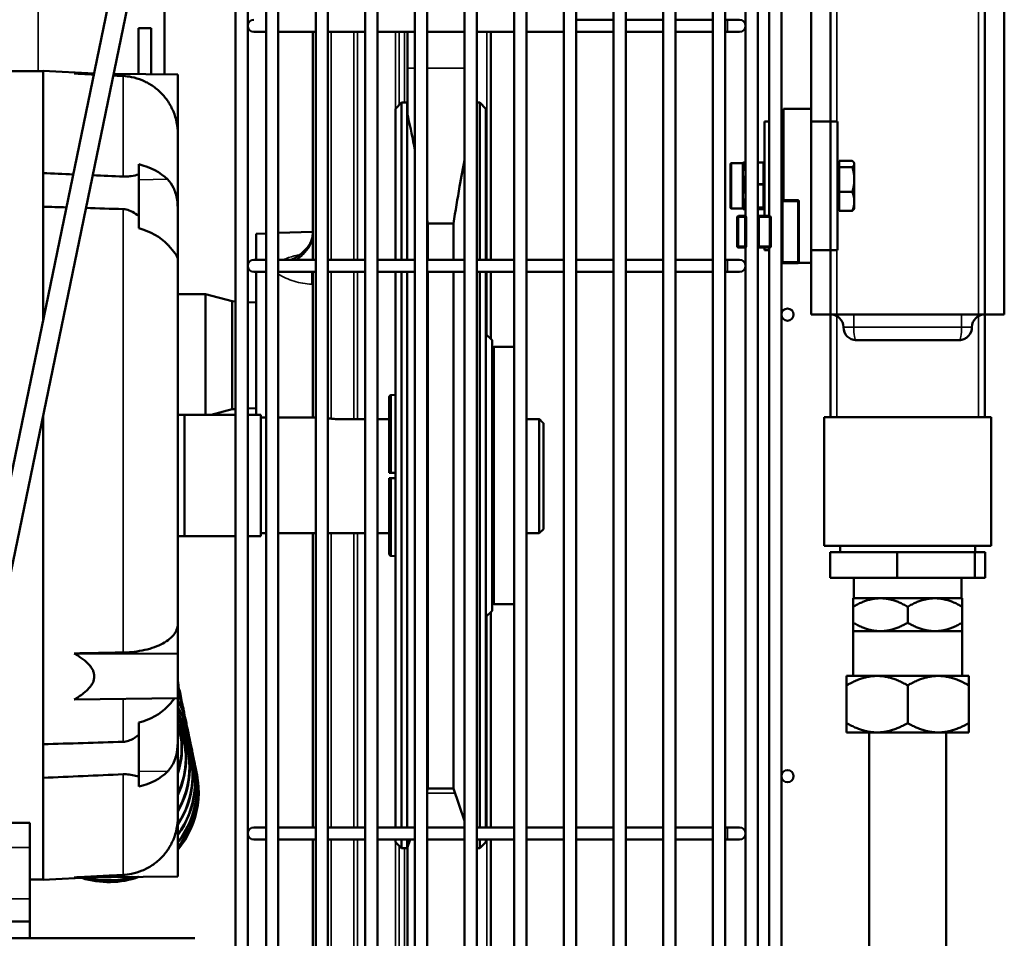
# Model space of a CAD drawing. Header units: inches. Extents: x 1 to 237, y 4 to 150.
# Tile 75 of 148: x 122 to 131, y 111 to 120. Entities that reach past the tile are written whole.
import ezdxf

# ---------------------------------------------------------------- set-up
doc = ezdxf.new("R2010")
doc.units = ezdxf.units.IN
doc.header["$LTSCALE"] = 7
doc.header["$MEASUREMENT"] = 0
for name, color, linetype, lineweight in [('Dimension (ANSI)', 7, 'Continuous', 25), ('Visible (ANSI)', 7, 'Continuous', 50), ('Visible Narrow (ANSI)', 7, 'Continuous', 35)]:
    doc.layers.add(name, color=color, linetype=linetype, lineweight=lineweight)
doc.styles.add('Dimension Text', font='tahoma.ttf')
doc.dimstyles.new('Dual Dimension', dxfattribs={"dimscale": 7, "dimtxt": 0.12, "dimasz": 0.098425, "dimexe": 0.125, "dimexo": 0.0625, "dimgap": 0.031496, "dimtad": 0, "dimtih": 1, "dimtoh": 1, "dimrnd": 1e-08, "dimzin": 4, "dimdsep": 46, "dimtxsty": 'Dimension Text', "dimcen": 0.09, "dimdle": 0.393701, "dimclrd": 256, "dimclre": 256, "dimclrt": 256, "dimadec": 0, "dimazin": 1, "dimtfac": 1, "dimtofl": 0, "dimtmove": 0, "dimatfit": 3, "dimfxl": 1, "dimtolj": 1, "dimtzin": 4, "dimlwd": -1, "dimlwe": -1, "dimarcsym": 0})

# ---------------------------------------------------------------- blocks, each defined once
blk = doc.blocks.new('*D10')
at = {"layer": 'Defpoints', "color": 0, "transparency": 16777216}
for p in [(131.3383, 137.621), (131.3383, 124.9932), (102.5867, 109.4322)]:
    blk.add_point(p, dxfattribs=at)
at = {"layer": 'Dimension (ANSI)', "transparency": 16777216}
for p, q in [((102.5867, 109.8697), (102.5867, 138.496)), ((131.3383, 125.4307), (131.3383, 138.496)), ((103.2756, 137.621), (113.0514, 137.621)), ((130.6494, 137.621), (120.8736, 137.621))]:
    blk.add_line(p, q, dxfattribs=at)
for points in [[(103.2756, 137.7358), (103.2756, 137.5062), (102.5867, 137.621)], [(130.6494, 137.7358), (130.6494, 137.5062), (131.3383, 137.621)]]:
    blk.add_solid(points, dxfattribs=at)
at = {"layer": 'Dimension (ANSI)', "transparency": 16777216, "insert": (116.9625, 137.621), "char_height": 0.84, "attachment_point": 5, "style": 'Dimension Text'}
blk.add_mtext('\\A1;{\\H3.0x;(}\\S28.75^ 730.3 mm;{\\H3.0x;)}', dxfattribs=at)

msp = doc.modelspace()

# ---------------------------------------------------------------- linework, layer by layer
at = {"layer": 'Visible (ANSI)'}
for p, q in [((123.8616, 106.8683), (123.8616, 126.8093)), ((123.9797, 106.8683), (123.9797, 126.8093)), ((124.1569, 126.7502), (124.1569, 106.8683)), ((124.275, 126.7502), (124.275, 106.8683)), ((124.6399, 126.7502), (124.6399, 106.8683)), ((124.758, 126.7502), (124.758, 106.8683)), ((125.1229, 126.7502), (125.1229, 106.8683)), ((125.241, 126.7502), (125.241, 106.8683)), ((125.6059, 126.7502), (125.6059, 106.8683)), ((125.724, 126.7502), (125.724, 106.8683)), ((126.0889, 126.7502), (126.0889, 106.8683)), ((126.207, 126.7502), (126.207, 106.8683)), ((126.5719, 126.7502), (126.5719, 106.8683)), ((126.69, 126.7502), (126.69, 106.8683)), ((127.0549, 126.7502), (127.0549, 106.8683)), ((127.173, 126.7502), (127.173, 106.8683)), ((127.5379, 126.7502), (127.5379, 106.8683)), ((127.656, 126.7502), (127.656, 106.8683)), ((128.0209, 126.7502), (128.0209, 106.8683)), ((128.139, 126.7502), (128.139, 106.8683)), ((128.5039, 126.7502), (128.5039, 106.8683)), ((128.622, 126.7502), (128.622, 106.8683)), ((131.1483, 125.9932), (131.1483, 116.9932)), ((123.6649, 125.0506), (120.8172, 111.2662)), ((121.0008, 111.2283), (123.8485, 125.0127)), ((131.3383, 116.9932), (131.3383, 124.9932)), ((128.8223, 124.5102), (128.8223, 117.9483)), ((128.9404, 124.5209), (128.9404, 117.9376)), ((129.0527, 124.5084), (129.0527, 117.9501)), ((129.1709, 124.3679), (129.1709, 118.0906)), ((129.6483, 118.8702), (129.6483, 123.1162)), ((129.4583, 118.9932), (129.4583, 122.9932)), ((123.168, 119.3283), (123.168, 120.0362)), ((127.173, 119.8585), (127.5379, 119.8585)), ((127.656, 119.8585), (128.0209, 119.8585)), ((128.139, 119.8585), (128.5039, 119.8585)), ((128.622, 119.8585), (128.6451, 119.8585)), ((128.7632, 119.8585), (128.6451, 119.8585)), ((122.9173, 119.3305), (122.9173, 119.7762)), ((122.9173, 119.7762), (123.0389, 119.7762)), ((123.0389, 119.3294), (123.0389, 119.7762)), ((124.0388, 119.7404), (124.1569, 119.7404)), ((124.275, 119.7404), (124.6399, 119.7404)), ((124.6111, 117.5239), (124.6111, 119.7404)), ((124.758, 119.7404), (125.1229, 119.7404)), ((125.241, 119.7404), (125.6059, 119.7404)), ((125.5333, 119.7404), (125.5333, 119.3868)), ((125.724, 119.7404), (126.0889, 119.7404)), ((126.207, 119.7404), (126.5719, 119.7404)), ((126.3433, 119.7404), (126.3433, 117.5239)), ((126.69, 119.7404), (127.0549, 119.7404)), ((127.173, 119.7404), (127.5379, 119.7404)), ((127.656, 119.7404), (128.0209, 119.7404)), ((128.139, 119.7404), (128.5039, 119.7404)), ((128.622, 119.7404), (128.6451, 119.7404)), ((128.6451, 119.7404), (128.7632, 119.7404)), ((121.9883, 119.3568), (119.1087, 119.3568)), ((121.9883, 118.3668), (121.9883, 119.3603)), ((122.484, 119.3344), (121.9883, 119.3603)), ((125.5333, 118.935), (125.5333, 119.3868)), ((122.2905, 119.336), (122.484, 119.3343)), ((122.6751, 119.3326), (123.2983, 119.3272)), ((123.2983, 119.3272), (123.2983, 118.7509)), ((125.4154, 118.9922), (125.4754, 119.0522)), ((125.4754, 117.5239), (125.4754, 119.0522)), ((125.4754, 119.0522), (125.5304, 119.0522)), ((125.5304, 117.5239), (125.5304, 119.0522)), ((125.5333, 119.0437), (125.5304, 119.0522)), ((126.207, 119.0522), (126.2354, 119.0522)), ((126.2354, 117.5239), (126.2354, 119.0522)), ((126.2954, 118.9922), (126.2354, 119.0522)), ((125.4154, 118.9922), (125.4154, 117.5239)), ((126.2954, 117.5239), (126.2954, 118.9922)), ((129.1903, 118.1031), (129.1903, 118.9932)), ((129.4583, 118.9932), (129.1903, 118.9932)), ((129.4583, 118.8682), (129.4583, 118.9932)), ((129.0043, 118.8702), (129.0043, 117.9501)), ((129.0043, 118.8702), (129.0527, 118.8702)), ((129.6483, 118.8682), (129.4583, 118.8682)), ((129.4583, 118.2432), (129.4583, 118.8682)), ((129.6483, 118.8682), (129.6483, 118.8702)), ((129.7163, 118.8702), (129.6483, 118.8702)), ((129.6483, 117.6182), (129.6483, 118.8682)), ((129.7163, 117.6162), (129.7163, 118.8702)), ((123.2983, 118.0045), (123.2983, 118.7509)), ((129.7326, 118.456), (129.7326, 118.4858)), ((129.7326, 118.4858), (129.8598, 118.4858)), ((122.9183, 118.4523), (122.9183, 118.3538)), ((128.6743, 118.0322), (128.6743, 118.4542)), ((128.7943, 118.4642), (128.6843, 118.4642)), ((128.7943, 118.4642), (128.7943, 118.4613)), ((128.7943, 118.4613), (128.7943, 118.4145)), ((128.7943, 118.4145), (128.7943, 118.3652)), ((128.8223, 118.4713), (128.8043, 118.4713)), ((128.9943, 118.4713), (128.9404, 118.4713)), ((129.7326, 118.4622), (129.7163, 118.4622)), ((129.7326, 118.4262), (129.7326, 118.456)), ((129.7326, 118.3048), (129.7326, 118.4262)), ((129.7326, 118.4262), (129.8598, 118.4262)), ((129.8793, 118.4622), (129.8757, 118.4685)), ((129.8793, 118.456), (129.8793, 118.4622)), ((129.8793, 118.3048), (129.8793, 118.456)), ((121.9883, 118.0403), (121.9883, 118.3668)), ((122.9183, 117.9492), (122.9183, 118.3538)), ((128.7943, 118.3652), (128.7943, 118.3636)), ((128.7943, 118.3636), (128.7943, 118.3049)), ((128.7943, 118.3049), (128.7943, 118.2581)), ((129.1903, 118.3682), (129.1709, 118.3682)), ((129.7326, 118.1835), (129.7326, 118.3048)), ((129.8793, 118.092), (129.8793, 118.3048)), ((128.7943, 118.2581), (128.7943, 118.2079)), ((128.7943, 118.2079), (128.7943, 118.1446)), ((129.4583, 117.6182), (129.4583, 118.2432)), ((128.7943, 118.1446), (128.7943, 118.1428)), ((128.7943, 118.1428), (128.7943, 118.0903)), ((129.1903, 118.1182), (129.1709, 118.1182)), ((129.3284, 118.1031), (129.1834, 118.1031)), ((129.7326, 118.1835), (129.8598, 118.1835)), ((129.7326, 118.092), (129.7326, 118.1835)), ((129.7326, 118.0005), (129.7326, 118.092)), ((129.8793, 118.0242), (129.8793, 118.092)), ((121.9883, 116.9353), (121.9883, 118.0403)), ((123.2983, 117.5407), (123.2983, 118.0045)), ((128.7943, 118.0222), (128.6843, 118.0222)), ((128.7943, 118.0903), (128.7943, 118.0401)), ((128.7943, 118.0401), (128.7943, 118.0366)), ((128.7943, 118.0366), (128.7943, 118.0226)), ((128.7943, 118.0226), (128.7943, 118.0225)), ((128.7943, 118.0225), (128.7943, 118.0222)), ((128.8223, 118.0151), (128.8043, 118.0151)), ((128.9943, 118.0151), (128.9404, 118.0151)), ((129.1709, 118.0906), (129.1709, 117.5036)), ((129.3409, 117.5036), (129.3409, 118.0906)), ((129.7326, 118.0242), (129.7163, 118.0242)), ((129.7326, 118.0005), (129.8598, 118.0005)), ((129.8793, 118.0242), (129.8757, 118.0178)), ((122.9183, 117.9492), (122.9183, 117.8301)), ((128.7399, 117.9376), (128.7399, 117.6566)), ((128.8159, 117.9501), (128.7524, 117.9501)), ((128.8223, 117.9501), (128.8159, 117.9501)), ((128.8284, 117.6566), (128.8284, 117.9376)), ((128.9529, 117.9501), (128.9404, 117.9501)), ((128.9404, 117.9376), (128.9404, 117.6566)), ((129.0554, 117.9501), (128.9529, 117.9501)), ((129.0679, 117.6566), (129.0679, 117.9376)), ((125.9807, 117.8765), (125.7301, 117.8765)), ((125.7301, 117.5239), (125.7301, 117.8765)), ((125.9807, 117.5239), (125.9807, 117.8765)), ((124.0599, 117.7773), (124.1569, 117.7806)), ((124.0599, 117.5239), (124.0599, 117.7773)), ((124.275, 117.7848), (124.6111, 117.7965)), ((128.7524, 117.6441), (128.8159, 117.6441)), ((128.8159, 117.6441), (128.8223, 117.6441)), ((128.8223, 117.6458), (128.8223, 109.4719)), ((128.9404, 117.6566), (128.9404, 109.4612)), ((128.9404, 117.6441), (128.9529, 117.6441)), ((128.9529, 117.6441), (129.0554, 117.6441)), ((129.0043, 117.6441), (129.0043, 117.6162)), ((129.0043, 117.6162), (129.0527, 117.6162)), ((129.0527, 117.6441), (129.0527, 109.4737)), ((129.6483, 117.6182), (129.4583, 117.6182)), ((129.4583, 117.4932), (129.4583, 117.6182)), ((129.6483, 117.6162), (129.6483, 117.6182)), ((129.6483, 116.9932), (129.6483, 117.6162)), ((129.7163, 117.6162), (129.6483, 117.6162)), ((123.2983, 113.9818), (123.2983, 117.5407)), ((124.1569, 117.5239), (124.0388, 117.5239)), ((124.275, 117.5239), (124.6399, 117.5239)), ((124.446, 117.5259), (124.4459, 117.5259)), ((124.758, 117.5239), (125.1229, 117.5239)), ((125.241, 117.5239), (125.6059, 117.5239)), ((125.724, 117.5239), (126.0889, 117.5239)), ((126.207, 117.5239), (126.5719, 117.5239)), ((126.69, 117.5239), (127.0549, 117.5239)), ((127.173, 117.5239), (127.5379, 117.5239)), ((127.656, 117.5239), (128.0209, 117.5239)), ((128.139, 117.5239), (128.5039, 117.5239)), ((128.622, 117.5239), (128.6451, 117.5239)), ((128.7632, 117.5239), (128.6451, 117.5239)), ((129.1709, 117.5036), (129.1709, 109.6142)), ((129.1834, 117.4911), (129.3284, 117.4911)), ((129.4583, 117.4932), (129.3353, 117.4932)), ((129.4583, 116.9932), (129.4583, 117.4932)), ((124.0388, 117.4058), (124.1569, 117.4058)), ((124.0599, 116.0162), (124.0599, 117.4058)), ((124.275, 117.4058), (124.6399, 117.4058)), ((124.6111, 115.9895), (124.6111, 117.4058)), ((124.758, 117.4058), (125.1229, 117.4058)), ((125.241, 117.4058), (125.6059, 117.4058)), ((125.4154, 117.4058), (125.4154, 112.0052)), ((125.4754, 112.0052), (125.4754, 117.4058)), ((125.5304, 112.0052), (125.5304, 117.4058)), ((125.724, 117.4058), (126.0889, 117.4058)), ((125.7301, 112.3822), (125.7301, 117.4058)), ((125.9807, 112.3822), (125.9807, 117.4058)), ((126.207, 117.4058), (126.5719, 117.4058)), ((126.2354, 112.0052), (126.2354, 117.4058)), ((126.2954, 112.0052), (126.2954, 117.4058)), ((126.3433, 117.4058), (126.3433, 116.7542)), ((126.69, 117.4058), (127.0549, 117.4058)), ((127.173, 117.4058), (127.5379, 117.4058)), ((127.656, 117.4058), (128.0209, 117.4058)), ((128.139, 117.4058), (128.5039, 117.4058)), ((128.622, 117.4058), (128.6451, 117.4058)), ((128.6451, 117.4058), (128.7632, 117.4058)), ((123.5695, 117.1902), (123.2983, 117.1902)), ((123.5695, 117.1902), (123.5695, 116.0162)), ((123.8262, 117.1214), (123.5695, 117.1902)), ((123.8262, 116.0709), (123.8262, 117.1214)), ((123.8616, 117.1196), (123.8262, 117.1214)), ((124.0599, 117.1097), (123.9797, 117.1137)), ((129.4583, 116.9932), (129.6483, 116.9932)), ((129.6483, 115.9932), (129.6483, 116.9932)), ((129.7083, 116.9932), (129.6483, 116.9932)), ((129.7083, 116.9932), (129.8733, 116.9932)), ((129.8733, 116.9932), (130.9233, 116.9932)), ((130.9233, 116.9932), (131.0883, 116.9932)), ((131.1483, 116.9932), (131.0883, 116.9932)), ((131.1483, 116.9932), (131.1483, 115.9932)), ((131.1483, 116.9932), (131.3383, 116.9932)), ((126.3554, 116.7422), (126.2954, 116.8022)), ((126.3554, 114.1122), (126.3554, 116.7422)), ((126.5719, 116.6772), (126.3754, 116.6772)), ((129.8983, 116.7432), (130.8983, 116.7432)), ((125.3554, 115.4522), (125.3554, 116.1891)), ((125.3748, 116.2091), (125.4154, 116.2104)), ((124.0599, 116.0826), (123.9797, 116.0786)), ((121.9883, 112.8141), (121.9883, 116.0085)), ((123.3654, 116.0179), (123.2983, 116.0179)), ((123.3654, 116.0179), (123.3654, 114.8364)), ((123.8616, 116.0162), (123.3654, 116.0162)), ((123.8262, 116.0709), (123.6217, 116.0162)), ((123.8616, 116.0727), (123.8262, 116.0709)), ((124.1054, 116.0162), (123.9797, 116.0162)), ((124.1054, 116.0162), (124.1054, 114.8382)), ((124.1569, 115.9895), (124.1054, 115.9895)), ((124.6399, 115.9895), (124.275, 115.9895)), ((129.6483, 115.9932), (129.5858, 115.9932)), ((129.5858, 114.7432), (129.5858, 115.9932)), ((129.6483, 115.9932), (129.7083, 115.9932)), ((129.7083, 115.9932), (130.0858, 115.9932)), ((130.7108, 115.9932), (130.0858, 115.9932)), ((130.7108, 115.9932), (131.0883, 115.9932)), ((131.0883, 115.9932), (131.1483, 115.9932)), ((131.2108, 115.9932), (131.1483, 115.9932)), ((131.2108, 114.7432), (131.2108, 115.9932)), ((125.1229, 115.9755), (124.8554, 115.9755)), ((125.3554, 115.9755), (125.241, 115.9755)), ((126.8154, 115.9755), (126.69, 115.9755)), ((126.8154, 115.9755), (126.8154, 114.8648)), ((126.8554, 115.9344), (126.8554, 114.9048)), ((125.3554, 115.4522), (125.3748, 115.4522)), ((125.3748, 115.4522), (125.4154, 115.4522)), ((125.3748, 115.4022), (125.3554, 115.4022)), ((125.3554, 114.6652), (125.3554, 115.4022)), ((125.4154, 115.4022), (125.3748, 115.4022)), ((123.3654, 114.8364), (123.2983, 114.8364)), ((123.8616, 114.8382), (123.3654, 114.8382)), ((124.1054, 114.8382), (123.9797, 114.8382)), ((124.1569, 114.8648), (124.1054, 114.8648)), ((124.6399, 114.8648), (124.275, 114.8648)), ((124.6111, 112.0052), (124.6111, 114.8648)), ((125.1229, 114.8648), (124.758, 114.8648)), ((125.3554, 114.8648), (125.241, 114.8648)), ((126.8154, 114.8648), (126.69, 114.8648)), ((126.8554, 114.9048), (126.8154, 114.8648)), ((129.5858, 114.7432), (131.2108, 114.7432)), ((129.7408, 114.6812), (129.7408, 114.7432)), ((131.0558, 114.6812), (131.0558, 114.7432)), ((125.3748, 114.6452), (125.4154, 114.644)), ((130.2966, 114.6812), (129.643, 114.6812)), ((129.643, 114.6812), (129.643, 114.4312)), ((131.052, 114.6812), (130.2966, 114.6812)), ((130.2966, 114.6812), (130.2966, 114.4312)), ((131.1537, 114.6812), (131.052, 114.6812)), ((131.052, 114.6812), (131.052, 114.4312)), ((131.1537, 114.6812), (131.1537, 114.4312)), ((130.2966, 114.4312), (129.643, 114.4312)), ((129.8733, 114.4312), (129.8733, 114.2332)), ((131.052, 114.4312), (130.2966, 114.4312)), ((130.9233, 114.4312), (130.9233, 114.2332)), ((131.1537, 114.4312), (131.052, 114.4312)), ((126.5719, 114.1772), (126.3754, 114.1772)), ((129.8683, 114.2332), (130.1333, 114.2332)), ((129.8683, 114.1512), (129.8683, 114.2332)), ((130.6633, 114.2332), (130.1333, 114.2332)), ((130.6633, 114.2332), (130.9283, 114.2332)), ((130.9283, 114.2332), (130.9283, 114.1512)), ((126.3554, 114.1122), (126.2954, 114.0522)), ((126.3433, 114.1001), (126.3433, 112.0052)), ((129.8683, 114.1512), (129.8683, 113.9951)), ((130.3983, 114.1512), (130.3983, 113.9951)), ((130.9283, 114.1512), (130.9283, 113.9951)), ((123.2983, 113.9818), (123.2983, 113.6937)), ((129.8683, 113.9951), (129.8683, 113.9132)), ((130.9283, 113.9132), (130.9283, 113.9951)), ((129.8683, 113.9132), (130.1333, 113.9132)), ((129.8683, 113.9132), (129.8683, 113.4782)), ((130.1333, 113.9132), (130.6633, 113.9132)), ((130.6633, 113.9132), (130.9283, 113.9132)), ((130.9283, 113.9132), (130.9283, 113.4782)), ((122.2905, 113.6969), (123.2983, 113.6937)), ((123.2983, 113.6937), (123.2983, 113.2607)), ((123.3003, 113.4189), (123.2983, 113.4286)), ((129.8043, 113.4782), (130.1013, 113.4782)), ((129.8043, 113.3863), (129.8043, 113.4782)), ((130.6953, 113.4782), (130.1013, 113.4782)), ((130.6953, 113.4782), (130.9923, 113.4782)), ((130.9923, 113.4782), (130.9923, 113.3863)), ((129.8043, 113.0201), (129.8043, 113.3863)), ((130.3983, 113.0201), (130.3983, 113.3863)), ((130.9923, 113.0201), (130.9923, 113.3863)), ((122.2905, 113.2486), (123.2983, 113.2607)), ((123.2983, 112.8498), (123.2983, 113.2607)), ((123.329, 113.2793), (123.3263, 113.2924)), ((123.3556, 113.1499), (123.3531, 113.162)), ((122.9183, 113.0242), (122.9183, 112.9051)), ((123.3799, 113.0313), (123.3776, 113.0423)), ((129.8043, 113.0201), (129.8043, 112.9282)), ((130.9923, 112.9282), (130.9923, 113.0201)), ((123.3191, 112.9568), (123.3225, 112.9489)), ((123.4019, 112.9241), (123.3999, 112.934)), ((129.8043, 112.9282), (130.1013, 112.9282)), ((130.0233, 112.9282), (130.0233, 103.2028)), ((130.1013, 112.9282), (130.6953, 112.9282)), ((130.6953, 112.9282), (130.9923, 112.9282)), ((130.7733, 112.9282), (130.7733, 103.2028)), ((122.9183, 112.5005), (122.9183, 112.9051)), ((123.2983, 112.1034), (123.2983, 112.8498)), ((123.351, 112.8817), (123.3539, 112.8749)), ((123.4215, 112.8288), (123.4197, 112.8375)), ((121.9883, 112.4875), (121.9883, 112.8141)), ((123.3778, 112.8186), (123.3802, 112.813)), ((123.3993, 112.7678), (123.4012, 112.7635)), ((123.4156, 112.7296), (123.4169, 112.7265)), ((123.4385, 112.7459), (123.437, 112.7533)), ((123.4264, 112.7042), (123.4271, 112.7023)), ((123.4317, 112.6916), (123.4319, 112.691)), ((123.4529, 112.6757), (123.4516, 112.6819)), ((123.4646, 112.6185), (123.4636, 112.6234)), ((123.4736, 112.5746), (123.4729, 112.5783)), ((123.4799, 112.5443), (123.4794, 112.5466)), ((121.9883, 111.494), (121.9883, 112.4875)), ((122.9183, 112.5005), (122.9183, 112.402)), ((123.4833, 112.5277), (123.4831, 112.5286)), ((125.7301, 112.3822), (125.724, 112.3644)), ((125.7301, 112.3822), (125.9807, 112.3822)), ((125.9807, 112.3822), (126.0889, 112.068)), ((123.2983, 112.1034), (123.2983, 111.5272)), ((121.1702, 112.0482), (121.8583, 112.0482)), ((121.8583, 111.8089), (121.8583, 112.0482)), ((124.1569, 112.0052), (124.0388, 112.0052)), ((124.275, 112.0052), (124.6399, 112.0052)), ((124.758, 112.0052), (125.1229, 112.0052)), ((125.241, 112.0052), (125.6059, 112.0052)), ((125.6059, 112.0214), (125.6003, 112.0052)), ((125.724, 112.0052), (126.0889, 112.0052)), ((126.207, 112.0052), (126.5719, 112.0052)), ((126.69, 112.0052), (127.0549, 112.0052)), ((127.173, 112.0052), (127.5379, 112.0052)), ((127.656, 112.0052), (128.0209, 112.0052)), ((128.139, 112.0052), (128.5039, 112.0052)), ((128.622, 112.0052), (128.6451, 112.0052)), ((128.7632, 112.0052), (128.6451, 112.0052)), ((124.0388, 111.887), (124.1569, 111.887)), ((124.275, 111.887), (124.6399, 111.887)), ((124.6111, 107.1867), (124.6111, 111.887)), ((124.758, 111.887), (125.1229, 111.887)), ((125.241, 111.887), (125.6059, 111.887)), ((125.4154, 111.887), (125.4154, 111.8622)), ((125.4754, 111.8022), (125.4754, 111.887)), ((125.5304, 111.8022), (125.5304, 111.887)), ((125.5596, 111.887), (125.5304, 111.8022)), ((125.724, 111.887), (126.0889, 111.887)), ((126.207, 111.887), (126.5719, 111.887)), ((126.2354, 111.8022), (126.2354, 111.887)), ((126.2954, 111.8622), (126.2954, 111.887)), ((126.3433, 111.887), (126.3433, 107.1867)), ((126.69, 111.887), (127.0549, 111.887)), ((127.173, 111.887), (127.5379, 111.887)), ((127.656, 111.887), (128.0209, 111.887)), ((128.139, 111.887), (128.5039, 111.887)), ((128.622, 111.887), (128.6451, 111.887)), ((128.6451, 111.887), (128.7632, 111.887)), ((121.8583, 111.8089), (121.8583, 111.311)), ((125.4154, 111.8622), (125.4754, 111.8022)), ((125.4754, 111.8022), (125.5304, 111.8022)), ((125.5333, 111.8106), (125.5333, 108.1636)), ((126.207, 111.8022), (126.2354, 111.8022)), ((126.2954, 111.8622), (126.2354, 111.8022)), ((121.9883, 111.4976), (121.8583, 111.4976)), ((122.4864, 111.5201), (121.9883, 111.494)), ((122.2905, 111.5184), (123.2983, 111.5272)), ((121.8583, 111.311), (121.8583, 111.0916)), ((121.8583, 111.0916), (121.3583, 111.0916)), ((121.8583, 111.0916), (121.8583, 110.9272)), ((107.9865, 110.9272), (123.4646, 110.9272))]:
    msp.add_line(p, q, dxfattribs=at)
for centre in [(129.2299, 116.9911), (129.2299, 112.5029)]:
    msp.add_circle(centre, 0.0591, dxfattribs=at)
for centre, radius, start, end in [((124.0388, 119.7995), 0.0591, 90, 270), ((128.7632, 119.7995), 0.0591, 270, 90), ((128.6843, 118.4542), 0.01, 90, 180), ((128.8043, 118.4613), 0.01, 90, 180), ((128.9943, 118.4613), 0.01, 0, 90), ((129.1834, 118.0906), 0.0125, 90, 180), ((129.3284, 118.0906), 0.0125, 0, 90), ((128.6843, 118.0322), 0.01, 180, 270), ((128.8043, 118.0251), 0.01, 197.5989, 270), ((128.9943, 118.0251), 0.01, 270, 0), ((128.7524, 117.9376), 0.0125, 90, 180), ((128.8159, 117.9376), 0.0125, 0, 90), ((128.9529, 117.9376), 0.0125, 90, 180), ((129.0554, 117.9376), 0.0125, 0, 90), ((128.7524, 117.6566), 0.0125, 180, 270), ((128.8159, 117.6566), 0.0125, 270, 0), ((128.9529, 117.6566), 0.0125, 180, 270), ((129.0554, 117.6566), 0.0125, 270, 0), ((124.0388, 117.4648), 0.0591, 90, 270), ((128.7632, 117.4648), 0.0591, 270, 90), ((129.1834, 117.5036), 0.0125, 180, 270), ((129.3284, 117.5036), 0.0125, 270, 0), ((129.6483, 116.8682), 0.125, 0, 90), ((131.1483, 116.8682), 0.125, 90, 180), ((129.8983, 116.8682), 0.125, 180, 270), ((130.8983, 116.8682), 0.125, 318.29359, 0), ((126.3754, 116.6572), 0.02, 90, 180), ((125.3754, 116.1891), 0.02, 91.785, 180), ((125.3754, 114.6652), 0.02, 180, 268.215), ((126.3754, 114.1972), 0.02, 180, 270), ((122.6269, 112.3483), 0.875, 320.12088, 23.03018), ((124.0388, 111.9461), 0.0591, 90, 270), ((128.7632, 111.9461), 0.0591, 270, 90), ((122.6269, 112.3483), 0.875, 252.52077, 289.58019)]:
    msp.add_arc(centre, radius, start, end, dxfattribs=at)
for centre, major_axis, ratio, start_param, end_param in [((122.7371, 118.0707), (0.561, 0.0204), 0.711928, 0.580233, 1.216081), ((122.7371, 117.4552), (0.561, -0.0218), 0.711862, 0.633712, 1.269561), ((122.4432, 113.243), (0.8571, 0.176), 0.695536, 6.180389, 6.298553), ((122.4692, 113.1165), (0.8571, 0.176), 0.743054, 0, 0.145276), ((122.4719, 113.1034), (0.8571, 0.176), 0.743054, 6.193607, 6.438903), ((122.4959, 112.986), (0.8571, 0.176), 0.787091, 0, 0.231778), ((122.4984, 112.9739), (0.8571, 0.176), 0.787091, 6.205371, 6.522377), ((122.5205, 112.8664), (0.8571, 0.176), 0.82744, 0, 0.294849), ((122.5228, 112.8554), (0.8571, 0.176), 0.82744, 6.216005, 6.583816), ((122.7371, 113.3991), (0.561, 0.0218), 0.711862, 5.013626, 5.649474), ((122.5427, 112.758), (0.8571, 0.176), 0.863914, 0, 0.344118), ((122.5448, 112.7482), (0.8571, 0.176), 0.863914, 6.225751, 6.63197), ((122.5625, 112.6616), (0.8571, 0.176), 0.896341, 0, 0.383638), ((122.5643, 112.6529), (0.8571, 0.176), 0.896341, 6.234799, 6.670629), ((122.5798, 112.5774), (0.8571, 0.176), 0.924569, 0, 0.415545), ((122.5814, 112.5699), (0.8571, 0.176), 0.924569, 6.243299, 6.70182), ((122.5945, 112.5059), (0.8571, 0.176), 0.948466, 0, 0.441099), ((122.5958, 112.4997), (0.8571, 0.176), 0.948466, 6.251372, 6.726746), ((122.4806, 112.6927), (0.8054, 0.3419), 0.871997, 5.617863, 6.2395), ((122.4768, 112.7017), (0.8054, 0.3419), 0.871997, 5.632773, 6.22459), ((122.5137, 112.6149), (0.8054, 0.3419), 0.903438, 5.488544, 6.337627), ((122.517, 112.607), (0.8054, 0.3419), 0.903438, 5.47929, 6.283185), ((122.6065, 112.4475), (0.8571, 0.176), 0.96792, 0, 0.402264), ((122.6075, 112.4425), (0.8571, 0.176), 0.96792, 6.259122, 6.681251), ((122.5456, 112.5398), (0.8054, 0.3419), 0.930648, 5.389825, 6.328722), ((122.5484, 112.533), (0.8054, 0.3419), 0.930648, 5.383185, 6.283185), ((122.5724, 112.4767), (0.8054, 0.3419), 0.953498, 5.316866, 6.320335), ((122.6158, 112.4023), (0.8571, 0.176), 0.98284, 0, 0.35121), ((122.6165, 112.3987), (0.8571, 0.176), 0.98284, 6.266637, 6.630486), ((122.5747, 112.4711), (0.8054, 0.3419), 0.953498, 5.311951, 6.283185), ((122.5939, 112.4259), (0.8054, 0.3419), 0.971881, 5.262715, 6.312347), ((122.5957, 112.4216), (0.8054, 0.3419), 0.971881, 5.259135, 6.283185), ((122.6101, 112.3877), (0.8054, 0.3419), 0.985712, 5.224072, 6.304661), ((122.6223, 112.3707), (0.8571, 0.176), 0.993155, 0, 0.300741), ((122.6227, 112.3684), (0.8571, 0.176), 0.993155, 6.273995, 6.576335), ((122.626, 112.3527), (0.8571, 0.176), 0.998819, 0, 0.242869), ((122.6114, 112.3846), (0.8054, 0.3419), 0.985712, 5.221626, 6.283185), ((122.6209, 112.3623), (0.8054, 0.3419), 0.994925, 5.199184, 6.29719), ((122.6217, 112.3604), (0.8054, 0.3419), 0.994925, 5.197763, 6.283185), ((122.6263, 112.3497), (0.8054, 0.3419), 0.999477, 5.187114, 6.289858), ((122.6265, 112.3491), (0.8054, 0.3419), 0.999477, 5.186663, 6.283185), ((122.6262, 112.3517), (0.8571, 0.176), 0.998819, 6.281159, 6.520861), ((122.7371, 112.7836), (0.561, -0.0204), 0.711928, 5.067102, 5.702951), ((122.6265, 112.3491), (-0.8054, -0.3419), 0.999477, 0.868222, 1.506629), ((122.6263, 112.3497), (-0.8054, -0.3419), 0.999477, 0.870235, 1.504507), ((122.6217, 112.3604), (-0.8054, -0.3419), 0.994925, 0.919864, 1.448486), ((122.6209, 112.3623), (-0.8054, -0.3419), 0.994925, 0.927294, 1.440431), ((122.6114, 112.3846), (-0.8054, -0.3419), 0.985712, 1.126816, 1.21915)]:
    msp.add_ellipse(centre, major_axis=major_axis, ratio=ratio, start_param=start_param, end_param=end_param, dxfattribs=at)
for points, weights in [([(122.4822, 119.326), (122.3865, 119.331), (122.2905, 119.336)], [1.00002007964, 1.00001869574, 1.0000157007]), ([(122.7676, 119.3112), (122.7197, 119.3137), (122.6717, 119.3162)], [1.00002062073, 1.00002113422, 1.00002124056]), ([(129.8793, 118.456), (129.8793, 118.4698), (129.8598, 118.4858)], [1, 1.0379548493, 1]), ([(129.8598, 118.4262), (129.8793, 118.4421), (129.8793, 118.456)], [1, 1.0379548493, 1]), ([(129.8793, 118.3048), (129.8793, 118.3612), (129.8598, 118.4262)], [1, 1.0379548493, 1]), ([(129.8598, 118.1835), (129.8793, 118.2485), (129.8793, 118.3048)], [1, 1.0379548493, 1]), ([(129.8793, 118.092), (129.8793, 118.1345), (129.8598, 118.1835)], [1, 1.0379548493, 1]), ([(129.8598, 118.0005), (129.8793, 118.0496), (129.8793, 118.092)], [1, 1.0379548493, 1]), ([(129.8757, 118.0178), (129.871, 118.0097), (129.8598, 118.0005)], [1.01867727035, 1.02136408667, 1]), ([(126.8554, 115.9344), (126.8362, 115.9542), (126.8154, 115.9755)], [1.03128726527, 1.04568803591, 1.05876716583]), ([(130.1333, 114.2332), (130.0104, 114.2332), (129.8683, 114.1512)], [1.33902837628, 1.33902837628, 1.2428904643]), ([(130.3983, 114.1512), (130.2563, 114.2332), (130.1333, 114.2332)], [1.2428904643, 1.33902837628, 1.33902837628]), ([(130.6633, 114.2332), (130.5404, 114.2332), (130.3983, 114.1512)], [1.33902837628, 1.33902837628, 1.2428904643]), ([(130.9283, 114.1512), (130.7863, 114.2332), (130.6633, 114.2332)], [1.2428904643, 1.33902837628, 1.33902837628]), ([(130.1333, 113.9132), (130.0104, 113.9132), (129.8683, 113.9951)], [1.33902837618, 1.33902837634, 1.2428904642]), ([(130.3983, 113.9951), (130.2563, 113.9132), (130.1333, 113.9132)], [1.2428904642, 1.33902837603, 1.33902837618]), ([(130.6633, 113.9132), (130.5404, 113.9132), (130.3983, 113.9951)], [1.33902837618, 1.33902837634, 1.2428904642]), ([(130.9283, 113.9951), (130.7863, 113.9132), (130.6633, 113.9132)], [1.24289046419, 1.33902837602, 1.33902837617]), ([(122.2905, 113.6969), (122.5298, 113.7013), (122.7676, 113.7057)], [1.00001570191, 1.0000231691, 1.00002062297]), ([(122.2905, 113.2486), (122.6817, 113.4745), (122.2905, 113.6969)], [1.00266758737, 1.00574131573, 1.00266758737]), ([(130.1013, 113.4782), (129.9635, 113.4782), (129.8043, 113.3863)], [1.4961027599, 1.4961027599, 1.38868741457]), ([(130.3983, 113.3863), (130.2392, 113.4782), (130.1013, 113.4782)], [1.38868741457, 1.4961027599, 1.4961027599]), ([(130.6953, 113.4782), (130.5575, 113.4782), (130.3983, 113.3863)], [1.49610275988, 1.49610275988, 1.38868741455]), ([(130.9923, 113.3863), (130.8332, 113.4782), (130.6953, 113.4782)], [1.38868741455, 1.49610275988, 1.49610275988]), ([(130.1013, 112.9282), (129.9635, 112.9282), (129.8043, 113.0201)], [1.4961027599, 1.4961027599, 1.38868741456]), ([(130.3983, 113.0201), (130.2392, 112.9282), (130.1013, 112.9282)], [1.38868741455, 1.49610275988, 1.49610275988]), ([(130.6953, 112.9282), (130.5575, 112.9282), (130.3983, 113.0201)], [1.49610275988, 1.49610275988, 1.38868741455]), ([(130.9923, 113.0201), (130.8332, 112.9282), (130.6953, 112.9282)], [1.38868741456, 1.4961027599, 1.4961027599]), ([(122.2905, 111.5184), (122.5298, 111.5308), (122.7676, 111.5432)], [1.00001570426, 1.00002317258, 1.00002062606])]:
    msp.add_rational_spline(points, weights, degree=2, dxfattribs=at)
for points, knots in [([(123.2983, 118.7509), (123.2983, 118.7856), (123.2949, 118.8234), (123.2802, 118.8976), (123.2689, 118.9339), (123.2424, 118.9979), (123.2248, 119.0315), (123.1829, 119.0943), (123.1586, 119.1235), (123.1097, 119.1724), (123.0806, 119.1967), (123.018, 119.2386), (122.9844, 119.2562), (122.9206, 119.2826), (122.8844, 119.2939), (122.8208, 119.3065), (122.7937, 119.3098), (122.7676, 119.3112)], [6.330106, 6.330106, 6.330106, 6.330106, 6.594331, 6.594331, 6.858556, 6.858556, 7.122271, 7.122271, 7.385987, 7.385987, 7.649316, 7.649316, 7.912645, 7.912645, 8.175771, 8.175771, 8.366097, 8.366097, 8.366097, 8.366097]), ([(125.6059, 118.5898), (125.5841, 118.701), (125.5615, 118.8099), (125.5368, 118.9198), (125.5351, 118.9274), (125.5333, 118.935)], [30.349002, 30.349002, 30.349002, 30.349002, 31.53556, 31.53556, 31.623941, 31.623941, 31.623941, 31.623941]), ([(126.0889, 118.5066), (126.0723, 118.4192), (126.0559, 118.3285), (126.0194, 118.1185), (125.9996, 117.9979), (125.9807, 117.8765)], [10.370346, 10.370346, 10.370346, 10.370346, 11.217056, 11.217056, 12.282662, 12.282662, 12.282662, 12.282662]), ([(122.9183, 118.3538), (122.8946, 118.3478), (122.8705, 118.3421), (122.8294, 118.3353), (122.8114, 118.3332), (122.7844, 118.3323), (122.776, 118.3324), (122.7676, 118.3327)], [5.3996224, 5.3996224, 5.3996224, 5.3996224, 5.6011582, 5.6011582, 5.745827, 5.745827, 5.8110177, 5.8110177, 5.8110177, 5.8110177]), ([(123.2983, 118.0045), (123.2983, 118.0393), (123.2963, 118.0739), (123.2844, 118.1503), (123.2729, 118.1897), (123.2404, 118.2565), (123.2212, 118.2837), (123.1983, 118.3067)], [6.249644, 6.249644, 6.249644, 6.249644, 6.630405, 6.630405, 7.113799, 7.113799, 7.543171, 7.543171, 7.543171, 7.543171]), ([(122.7676, 118.0171), (122.7778, 118.0168), (122.7879, 118.0156), (122.8168, 118.0094), (122.8369, 118.002), (122.8789, 117.9789), (122.8986, 117.9652), (122.9183, 117.9492)], [0.0766232, 0.0766232, 0.0766232, 0.0766232, 0.1567576, 0.1567576, 0.3048611, 0.3048611, 0.4360394, 0.4360394, 0.4360394, 0.4360394]), ([(128.7988, 118.0207), (128.7988, 118.0207), (128.7984, 118.0209), (128.7971, 118.0214), (128.7956, 118.0218), (128.7943, 118.0222)], [0.05863308, 0.05863308, 0.05863308, 0.05863308, 0.08857488, 0.08857488, 0.14465696, 0.14465696, 0.14465696, 0.14465696]), ([(124.4022, 117.5239), (124.4392, 117.5413), (124.4727, 117.5623), (124.5314, 117.6096), (124.556, 117.6367), (124.5912, 117.6909), (124.6023, 117.7183), (124.6099, 117.7568), (124.6111, 117.7687), (124.6111, 117.7805)], [0.042363, 0.042363, 0.042363, 0.042363, 0.383426, 0.383426, 0.755178, 0.755178, 1.129926, 1.129926, 1.301279, 1.301279, 1.301279, 1.301279]), ([(123.1983, 117.6741), (123.202, 117.6703), (123.2056, 117.6665), (123.2364, 117.6332), (123.2578, 117.6062), (123.2868, 117.5648), (123.2944, 117.5508), (123.298, 117.5424), (123.2983, 117.5412), (123.2983, 117.5407)], [2.057929, 2.057929, 2.057929, 2.057929, 2.134683, 2.134683, 2.736478, 2.736478, 3.303693, 3.303693, 3.480041, 3.480041, 3.480041, 3.480041]), ([(130.9916, 116.785), (130.9831, 116.7755), (130.9729, 116.7672), (130.9508, 116.7542), (130.9386, 116.7493), (130.9217, 116.7453), (130.917, 116.7445), (130.9077, 116.7434), (130.903, 116.7432), (130.8983, 116.7432)], [0, 0, 0, 0, 0.097774, 0.097774, 0.1966683, 0.1966683, 0.2340474, 0.2340474, 0.2720831, 0.2720831, 0.2720831, 0.2720831]), ([(124.758, 115.9841), (124.7609, 115.9835), (124.7639, 115.983), (124.7781, 115.9808), (124.7921, 115.9789), (124.8229, 115.9762), (124.8397, 115.9755), (124.8554, 115.9755)], [-0.2740414, -0.2740414, -0.2740414, -0.2740414, -0.2400716, -0.2400716, -0.1200358, -0.1200358, 0, 0, 0, 0]), ([(122.7676, 113.7057), (122.7937, 113.7062), (122.8208, 113.7076), (122.8844, 113.7134), (122.9206, 113.7188), (122.9844, 113.7315), (123.018, 113.7401), (123.0806, 113.7605), (123.1097, 113.7725), (123.1586, 113.7966), (123.1829, 113.811), (123.2248, 113.842), (123.2424, 113.8587), (123.2689, 113.8905), (123.2802, 113.9086), (123.2949, 113.9456), (123.2983, 113.9645), (123.2983, 113.9818)], [0.072799, 0.072799, 0.072799, 0.072799, 0.263126, 0.263126, 0.526251, 0.526251, 0.78958, 0.78958, 1.05291, 1.05291, 1.316625, 1.316625, 1.58034, 1.58034, 1.844565, 1.844565, 2.10879, 2.10879, 2.10879, 2.10879]), ([(123.2661, 113.2603), (123.2629, 113.2559), (123.2595, 113.2513), (123.2404, 113.2267), (123.2212, 113.2041), (123.1983, 113.1802)], [7.0091591, 7.0091591, 7.0091591, 7.0091591, 7.1137988, 7.1137988, 7.5431712, 7.5431712, 7.5431712, 7.5431712]), ([(122.9183, 112.9051), (122.8946, 112.8859), (122.8705, 112.8697), (122.8294, 112.8497), (122.8114, 112.8433), (122.7844, 112.8383), (122.776, 112.8374), (122.7676, 112.8372)], [5.3996224, 5.3996224, 5.3996224, 5.3996224, 5.6011582, 5.6011582, 5.745827, 5.745827, 5.8110177, 5.8110177, 5.8110177, 5.8110177]), ([(123.1983, 112.5476), (123.202, 112.5513), (123.2056, 112.5551), (123.2364, 112.5897), (123.2578, 112.6268), (123.2868, 112.7119), (123.2944, 112.7571), (123.298, 112.8199), (123.2983, 112.8348), (123.2983, 112.8498)], [2.057929, 2.057929, 2.057929, 2.057929, 2.134683, 2.134683, 2.736478, 2.736478, 3.303693, 3.303693, 3.480041, 3.480041, 3.480041, 3.480041]), ([(122.7676, 112.5216), (122.7778, 112.522), (122.7879, 112.522), (122.8168, 112.5206), (122.8369, 112.5181), (122.8789, 112.5102), (122.8986, 112.5055), (122.9183, 112.5005)], [0.0766232, 0.0766232, 0.0766232, 0.0766232, 0.1567576, 0.1567576, 0.3048611, 0.3048611, 0.4360394, 0.4360394, 0.4360394, 0.4360394]), ([(122.7676, 111.5432), (122.7937, 111.5446), (122.8208, 111.5478), (122.8844, 111.5604), (122.9206, 111.5717), (122.9844, 111.5982), (123.018, 111.6158), (123.0806, 111.6576), (123.1097, 111.6819), (123.1586, 111.7308), (123.1829, 111.76), (123.2248, 111.8228), (123.2424, 111.8564), (123.2689, 111.9204), (123.2802, 111.9567), (123.2949, 112.0309), (123.2983, 112.0688), (123.2983, 112.1034)], [0.072799, 0.072799, 0.072799, 0.072799, 0.263126, 0.263126, 0.526251, 0.526251, 0.78958, 0.78958, 1.05291, 1.05291, 1.316625, 1.316625, 1.58034, 1.58034, 1.844565, 1.844565, 2.10879, 2.10879, 2.10879, 2.10879])]:
    msp.add_open_spline(points, degree=3, knots=knots, dxfattribs=at)
for points in [[(128.7943, 118.4642), (128.7945, 118.4642), (128.7946, 118.4642), (128.7948, 118.4643)], [(128.7943, 118.4642), (128.7944, 118.4642), (128.7944, 118.4642), (128.7944, 118.4642)], [(122.2814, 118.354), (122.1837, 118.3583), (122.086, 118.3626), (121.9883, 118.3668)], [(122.7676, 118.3327), (122.6688, 118.3371), (122.57, 118.3414), (122.4712, 118.3457)], [(121.9883, 118.0403), (122.064, 118.038), (122.1396, 118.0358), (122.2152, 118.0335)], [(122.4055, 118.0279), (122.5262, 118.0243), (122.6469, 118.0207), (122.7676, 118.0171)], [(128.7944, 118.0222), (128.7944, 118.0222), (128.7944, 118.0222), (128.7943, 118.0222)], [(125.7301, 117.8765), (125.7281, 117.8896), (125.7261, 117.9026), (125.724, 117.9156)], [(124.4857, 117.551), (124.4857, 117.551), (124.4857, 117.551), (124.4856, 117.551)], [(131.0178, 116.8317), (131.0153, 116.8234), (131.0119, 116.8153), (131.0077, 116.8077)], [(131.0178, 116.8317), (131.0155, 116.824), (131.0123, 116.8164), (131.0086, 116.8093)], [(129.8983, 116.7432), (129.8952, 116.7432), (129.8921, 116.7433), (129.889, 116.7435)], [(122.7676, 112.8372), (122.5079, 112.8295), (122.2481, 112.8218), (121.9883, 112.8141)], [(121.9883, 112.4875), (122.2481, 112.4988), (122.5079, 112.5102), (122.7676, 112.5216)]]:
    msp.add_open_spline(points, degree=3, dxfattribs=at)
at = {"layer": 'Visible Narrow (ANSI)'}
for p, q in [((131.0883, 125.9932), (131.0883, 116.9932)), ((129.7083, 118.8702), (129.7083, 123.1162)), ((121.9389, 119.3568), (121.9389, 120.0362)), ((128.6451, 119.8585), (128.6451, 119.7404)), ((124.7915, 119.7404), (124.7915, 117.5239)), ((125.0104, 117.5239), (125.0104, 119.7404)), ((125.0476, 119.7404), (125.0476, 117.5239)), ((125.4149, 117.5239), (125.4149, 119.7404)), ((125.4521, 119.7404), (125.4521, 119.0289)), ((125.5023, 119.0522), (125.5023, 119.7404)), ((126.304, 117.5239), (126.304, 119.7404)), ((125.5333, 119.3868), (125.6059, 119.3868)), ((125.724, 119.3868), (126.0889, 119.3868)), ((122.7676, 118.3327), (122.7676, 119.3112)), ((128.6843, 118.4642), (128.6843, 118.0222)), ((128.8043, 118.4668), (128.8043, 118.4713)), ((128.8043, 118.4668), (128.8223, 118.4668)), ((128.8043, 118.42), (128.8043, 118.4668)), ((128.9404, 118.4668), (128.9943, 118.4668)), ((128.9943, 118.4668), (128.9943, 118.4713)), ((128.9943, 118.4668), (128.9943, 118.2637)), ((123.1983, 118.3067), (122.9183, 118.3015)), ((128.8043, 118.2637), (128.8043, 118.3104)), ((128.8223, 118.2637), (128.8043, 118.2637)), ((128.8043, 118.2537), (128.8043, 118.2637)), ((128.8043, 118.2537), (128.8223, 118.2537)), ((128.8043, 118.2035), (128.8043, 118.2537)), ((128.9943, 118.2637), (128.9404, 118.2637)), ((128.9404, 118.2537), (128.9943, 118.2537)), ((128.9943, 118.2537), (128.9943, 118.2637)), ((128.9943, 118.2537), (128.9943, 118.0356)), ((129.1834, 118.1031), (129.1834, 118.0906)), ((129.3284, 118.0906), (129.3284, 118.1031)), ((122.7676, 113.7057), (122.7676, 118.0171)), ((128.8026, 118.0859), (128.8026, 118.0859)), ((128.8043, 118.0356), (128.8043, 118.0858)), ((128.8223, 118.0356), (128.8043, 118.0356)), ((128.8043, 118.0301), (128.8043, 118.0356)), ((128.8043, 118.0301), (128.8223, 118.0301)), ((128.8043, 118.0266), (128.8043, 118.0301)), ((128.8043, 118.0151), (128.8043, 118.0185)), ((128.8043, 118.0151), (128.8043, 118.0151)), ((128.8223, 118.0151), (128.8043, 118.0151)), ((128.9943, 118.0356), (128.9404, 118.0356)), ((128.9404, 118.0301), (128.9943, 118.0301)), ((128.9943, 118.0151), (128.9404, 118.0151)), ((128.9943, 118.0301), (128.9943, 118.0356)), ((128.9943, 118.0301), (128.9943, 118.0151)), ((128.9943, 118.0151), (128.9943, 118.0151)), ((129.1834, 118.0906), (129.1709, 118.0906)), ((129.1834, 117.5036), (129.1834, 118.0906)), ((129.1834, 118.0906), (129.3284, 118.0906)), ((129.3409, 118.0906), (129.3284, 118.0906)), ((129.3284, 118.0906), (129.3284, 117.5036)), ((128.7524, 117.9376), (128.7399, 117.9376)), ((128.7524, 117.9501), (128.7524, 117.9376)), ((128.7524, 117.6566), (128.7524, 117.9376)), ((128.7524, 117.9376), (128.8159, 117.9376)), ((128.8159, 117.9376), (128.8159, 117.9501)), ((128.8284, 117.9376), (128.8159, 117.9376)), ((128.8159, 117.9376), (128.8159, 117.6566)), ((128.9529, 117.9376), (128.9404, 117.9376)), ((128.9529, 117.9501), (128.9529, 117.9376)), ((128.9529, 117.6566), (128.9529, 117.9376)), ((128.9529, 117.9376), (129.0554, 117.9376)), ((129.0554, 117.9376), (129.0554, 117.9501)), ((129.0679, 117.9376), (129.0554, 117.9376)), ((129.0554, 117.9376), (129.0554, 117.6566)), ((128.7399, 117.6566), (128.7524, 117.6566)), ((128.7524, 117.6566), (128.7524, 117.6441)), ((128.8159, 117.6566), (128.7524, 117.6566)), ((128.8159, 117.6566), (128.8284, 117.6566)), ((128.8159, 117.6441), (128.8159, 117.6566)), ((128.9404, 117.6566), (128.9529, 117.6566)), ((128.9529, 117.6566), (128.9529, 117.6441)), ((129.0554, 117.6566), (128.9529, 117.6566)), ((129.0554, 117.6566), (129.0679, 117.6566)), ((129.0554, 117.6441), (129.0554, 117.6566)), ((129.7083, 116.9932), (129.7083, 117.6162)), ((128.6451, 117.5239), (128.6451, 117.4058)), ((129.1709, 117.5036), (129.1834, 117.5036)), ((129.1834, 117.5036), (129.1834, 117.4911)), ((129.3284, 117.5036), (129.1834, 117.5036)), ((129.3284, 117.5036), (129.3409, 117.5036)), ((129.3284, 117.4911), (129.3284, 117.5036)), ((124.7915, 117.4058), (124.7915, 115.9792)), ((125.0104, 115.9755), (125.0104, 117.4058)), ((125.0476, 117.4058), (125.0476, 115.9755)), ((125.4149, 116.2103), (125.4149, 117.4058)), ((126.304, 116.7936), (126.304, 117.4058)), ((124.6028, 117.2878), (124.6111, 117.2877)), ((129.7083, 115.9932), (129.7083, 116.9778)), ((129.8733, 116.8682), (129.8733, 116.9932)), ((130.9233, 116.8682), (130.9233, 116.9932)), ((131.0883, 116.9778), (131.0883, 115.9932)), ((129.8733, 116.8682), (129.7733, 116.8682)), ((129.8733, 116.8682), (130.9233, 116.8682)), ((131.0233, 116.8682), (130.9233, 116.8682)), ((126.3754, 116.6772), (126.3754, 114.1772)), ((125.3748, 116.2091), (125.3748, 115.4522)), ((125.3748, 115.4022), (125.3748, 114.6452)), ((124.7915, 114.8648), (124.7915, 112.0052)), ((125.0104, 112.0052), (125.0104, 114.8648)), ((125.0476, 114.8648), (125.0476, 112.0052)), ((125.4149, 112.0052), (125.4149, 114.644)), ((126.304, 112.0052), (126.304, 114.0607)), ((122.7676, 112.8372), (122.7676, 113.2543)), ((123.1983, 112.5476), (122.9183, 112.5528)), ((122.7676, 111.5432), (122.7676, 112.5216)), ((125.724, 112.3398), (125.9953, 112.3398)), ((128.6451, 112.0052), (128.6451, 111.887)), ((124.7915, 111.887), (124.7915, 107.1739)), ((125.0104, 107.8098), (125.0104, 111.887)), ((125.0476, 111.887), (125.0476, 107.8363)), ((125.4149, 107.1739), (125.4149, 111.887)), ((126.304, 107.1473), (126.304, 111.887)), ((121.1207, 111.8089), (121.8583, 111.8089)), ((125.4521, 111.8254), (125.4521, 107.1473)), ((125.5023, 107.1473), (125.5023, 111.8022)), ((121.6611, 111.311), (121.8583, 111.311))]:
    msp.add_line(p, q, dxfattribs=at)
for centre, major_axis, ratio, start_param, end_param in [((128.8043, 118.4613), (-0.01, 0), 0.552322, 4.712389, 6.283185), ((128.8043, 118.4145), (-0.01, 0), 0.552322, 4.712389, 6.283185), ((128.9943, 118.4613), (0.01, 0), 0.552322, 0, 1.570796), ((128.8043, 118.3049), (-0.01, 0), 0.552322, 4.712389, 6.283185), ((128.8043, 118.2581), (-0.01, 0), 0.552322, 4.712389, 6.283185), ((128.8043, 118.2581), (-0.01, 0), 0.445785, 0, 1.570796), ((128.8043, 118.2079), (-0.01, 0), 0.445785, 0, 1.570796), ((128.9943, 118.2581), (0.01, 0), 0.552322, 0, 1.570796), ((128.9943, 118.2581), (0.01, 0), 0.445785, 4.712389, 6.283185), ((128.8043, 118.0903), (-0.01, 0), 0.445785, 0, 1.570796), ((128.8043, 118.0401), (-0.01, 0), 0.445785, 0, 1.570796), ((128.8043, 118.0401), (-0.01, 0), 0.998107, 0, 1.570796), ((128.8043, 118.0366), (-0.01, 0), 0.998107, 0, 1.570796), ((128.8043, 118.0251), (-0.01, 0), 0.998107, 0.307818, 1.570796), ((128.8043, 118.0285), (-0.01, 0), 0.998107, 0.861169, 1.570796), ((128.8043, 118.0251), (0.01, 0), 0.552322, 4.026706, 4.090356), ((128.9943, 118.0401), (0.01, 0), 0.445785, 4.712389, 6.283185), ((128.9943, 118.0401), (0.01, 0), 0.998107, 4.712389, 6.283185), ((128.9943, 118.0251), (0.01, 0), 0.998107, 4.712389, 6.283185), ((124.5987, 117.3558), (-0.0004, -0.1181), 0.045287, 0.957198, 2.007844), ((124.5987, 117.3369), (-0.0005, -0.1181), 0.045215, 1.745244, 1.745284), ((129.8983, 116.8682), (0, 0.125), 0.2, 1.570796, 3.141593), ((130.8983, 116.8682), (0, -0.125), 0.2, 0, 1.570796)]:
    msp.add_ellipse(centre, major_axis=major_axis, ratio=ratio, start_param=start_param, end_param=end_param, dxfattribs=at)
for points, knots in [([(128.7943, 118.3652), (128.7944, 118.3653), (128.7944, 118.3654), (128.7991, 118.3835), (128.8043, 118.4017), (128.8043, 118.42)], [-0.0010353, -0.0010353, -0.0010353, -0.0010353, 0, 0, 0.1678338, 0.1678338, 0.1678338, 0.1678338]), ([(128.8043, 118.3104), (128.8043, 118.3288), (128.799, 118.347), (128.7944, 118.3651), (128.7944, 118.3651), (128.7943, 118.3652)], [0.3303126, 0.3303126, 0.3303126, 0.3303126, 0.4983841, 0.4983841, 0.4991812, 0.4991812, 0.4991812, 0.4991812]), ([(128.7943, 118.1446), (128.7944, 118.1447), (128.7944, 118.1448), (128.799, 118.1642), (128.8043, 118.1837), (128.8043, 118.2035)], [-0.0008595, -0.0008595, -0.0008595, -0.0008595, 0, 0, 0.1680092, 0.1680092, 0.1680092, 0.1680092]), ([(128.8043, 118.0858), (128.8043, 118.1055), (128.799, 118.125), (128.7944, 118.1444), (128.7944, 118.1445), (128.7943, 118.1446)], [0.3300851, 0.3300851, 0.3300851, 0.3300851, 0.4979189, 0.4979189, 0.4989542, 0.4989542, 0.4989542, 0.4989542]), ([(128.7943, 118.0226), (128.7944, 118.0226), (128.7944, 118.0226), (128.799, 118.0239), (128.8043, 118.0253), (128.8043, 118.0266)], [-0.000793, -0.000793, -0.000793, -0.000793, 0, 0, 0.1680756, 0.1680756, 0.1680756, 0.1680756]), ([(128.8043, 118.0185), (128.8043, 118.0199), (128.799, 118.0212), (128.7944, 118.0226), (128.7944, 118.0226), (128.7943, 118.0226)], [0.3302386, 0.3302386, 0.3302386, 0.3302386, 0.4982263, 0.4982263, 0.4991074, 0.4991074, 0.4991074, 0.4991074]), ([(124.6111, 117.7748), (124.6111, 117.7328), (124.592, 117.6617), (124.5428, 117.6001), (124.5182, 117.5771)], [-2.6659341, -2.6659341, -2.6659341, -2.6659341, -2.1043296, -1.70942, -1.70942, -1.70942, -1.70942]), ([(124.519, 117.5779), (124.5259, 117.5847), (124.5324, 117.5917), (124.5518, 117.6144), (124.5635, 117.6307), (124.5831, 117.6641), (124.5911, 117.6814), (124.6032, 117.7164), (124.6073, 117.7342), (124.6105, 117.7615), (124.6111, 117.771), (124.6111, 117.7805)], [-0.95218, -0.95218, -0.95218, -0.95218, -0.8424066, -0.8424066, -0.6037825, -0.6037825, -0.3652309, -0.3652309, -0.1266633, -0.1266633, 0, 0, 0, 0]), ([(124.4882, 117.5752), (124.4494, 117.5676), (124.3925, 117.552), (124.3409, 117.5314), (124.3238, 117.5239)], [0.297322, 0.297322, 0.297322, 0.297322, 0.6082023, 0.7695284, 0.7695284, 0.7695284, 0.7695284]), ([(124.5181, 117.577), (124.5176, 117.5765), (124.517, 117.576), (124.4984, 117.5595), (124.4782, 117.5449), (124.4516, 117.5291), (124.447, 117.5264), (124.4423, 117.5239)], [-1.1635903, -1.1635903, -1.1635903, -1.1635903, -1.1551571, -1.1551571, -0.8895425, -0.8895425, -0.8349458, -0.8349458, -0.8349458, -0.8349458]), ([(124.4557, 117.5239), (124.4658, 117.531), (124.4754, 117.5385), (124.4959, 117.5555), (124.5065, 117.5653), (124.517, 117.5759), (124.5176, 117.5765), (124.5182, 117.5771)], [0.8877418, 0.8877418, 0.8877418, 0.8877418, 1.0084347, 1.0084347, 1.1551571, 1.1551571, 1.1639643, 1.1639643, 1.1639643, 1.1639643]), ([(124.275, 117.3832), (124.3226, 117.3573), (124.423, 117.3096), (124.543, 117.2878), (124.6028, 117.2878)], [-0.927304, -0.927304, -0.927304, -0.927304, -0.4561564, 0, 0, 0, 0])]:
    msp.add_open_spline(points, degree=3, knots=knots, dxfattribs=at)
msp.add_open_spline([(124.5105, 117.5704), (124.5105, 117.5704), (124.5106, 117.5705), (124.5107, 117.5705)], degree=3, dxfattribs=at)

# ---------------------------------------------------------------- dimensions: what is measured, and where the dimension line sits
at = {"layer": 'Dimension (ANSI)'}
dim = msp.add_linear_dim(base=(131.3383, 137.621), p1=(102.5867, 109.4322), p2=(131.3383, 124.9932), angle=180, text='{\\H3.0x;(}\\S<>^ 730.3 mm;{\\H3.0x;)}', dimstyle='Dual Dimension', override={"dimgap": 0.031496, "dimtih": 0, "dimtoh": 0, "dimdec": 2, "dimpost": '\\X', "dimtol": 0, "dimlim": 0, "dimtp": 0, "dimtm": 0, "dimtdec": 2, "dimatfit": 1}, dxfattribs=at)
dim.commit()
dim.dimension.update_dxf_attribs({"geometry": '*D10', "text_midpoint": (116.9625, 137.621), "dimtype": 160})

doc.saveas('drawing.dxf')
